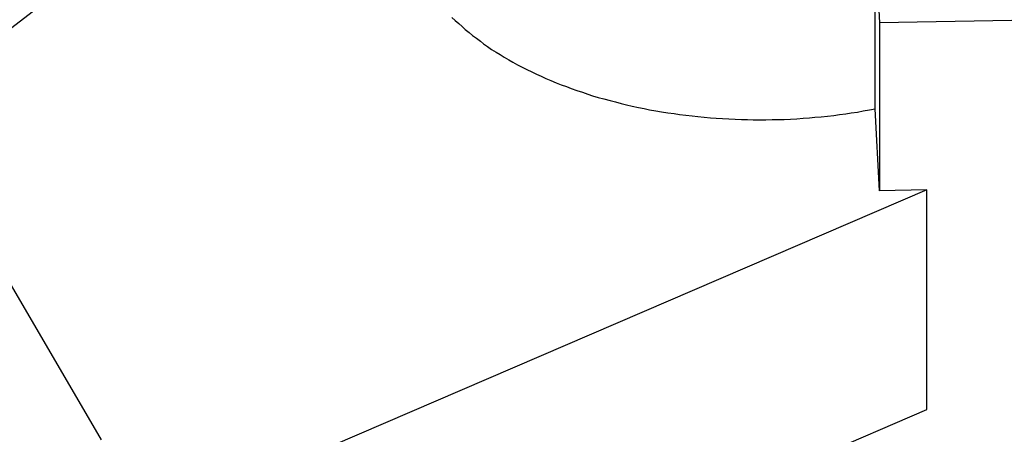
# Model space of a CAD drawing. Extents: x 553 to 1147, y -554 to 286.
# Tile 27 of 49: x 1077.77 to 1090.21, y -172.91 to -167.66. Entities that reach past the tile are written whole.
import ezdxf

# ---------------------------------------------------------------- set-up
doc = ezdxf.new("R2010")
doc.units = 0
doc.header["$LTSCALE"] = 2
doc.layers.add('VISIBLE__ISO_', color=7, linetype='CONTINUOUS')

msp = doc.modelspace()

# ---------------------------------------------------------------- linework, layer by layer
at = {"layer": 'VISIBLE__ISO_'}
for p, q in [((1075.186, -169.668), (1081.072, -165.135)), ((1088.584, -166.662), (1088.636, -167.699)), ((1088.584, -168.788), (1088.584, -166.662)), ((1090.312, -167.671), (1088.636, -167.699)), ((1088.636, -167.699), (1088.636, -169.824)), ((1088.636, -169.824), (1088.584, -168.788)), ((1078.802, -172.977), (1076.697, -169.375)), ((1089.236, -169.814), (1078.802, -174.305)), ((1089.236, -169.814), (1088.636, -169.824)), ((1089.236, -172.594), (1089.236, -169.814)), ((1073.764, -179.253), (1089.236, -172.594))]:
    msp.add_line(p, q, dxfattribs=at)
msp.add_polyline3d([(1083.23, -167.632, 0), (1083.27, -167.671, 0), (1083.32, -167.709, 0), (1083.36, -167.747, 0), (1083.4, -167.785, 0), (1083.45, -167.822, 0), (1083.49, -167.859, 0), (1083.54, -167.895, 0), (1083.59, -167.931, 0), (1083.63, -167.966, 0), (1083.68, -168.001, 0), (1083.73, -168.035, 0), (1083.79, -168.069, 0), (1083.84, -168.102, 0), (1083.89, -168.135, 0), (1083.95, -168.167, 0), (1084, -168.199, 0), (1084.06, -168.23, 0), (1084.12, -168.26, 0), (1084.18, -168.29, 0), (1084.24, -168.32, 0), (1084.3, -168.348, 0), (1084.36, -168.376, 0), (1084.42, -168.404, 0), (1084.48, -168.431, 0), (1084.55, -168.457, 0), (1084.61, -168.483, 0), (1084.68, -168.507, 0), (1084.74, -168.532, 0), (1084.81, -168.555, 0), (1084.88, -168.578, 0), (1084.95, -168.601, 0), (1085.01, -168.622, 0), (1085.08, -168.643, 0), (1085.15, -168.663, 0), (1085.23, -168.683, 0), (1085.3, -168.701, 0), (1085.37, -168.719, 0), (1085.44, -168.737, 0), (1085.51, -168.753, 0), (1085.59, -168.769, 0), (1085.66, -168.784, 0), (1085.73, -168.799, 0), (1085.81, -168.812, 0), (1085.88, -168.825, 0), (1085.96, -168.837, 0), (1086.04, -168.849, 0), (1086.11, -168.859, 0), (1086.19, -168.869, 0), (1086.27, -168.878, 0), (1086.34, -168.886, 0), (1086.42, -168.894, 0), (1086.5, -168.901, 0), (1086.57, -168.907, 0), (1086.65, -168.912, 0), (1086.73, -168.916, 0), (1086.81, -168.92, 0), (1086.89, -168.923, 0), (1086.97, -168.925, 0), (1087.04, -168.926, 0), (1087.12, -168.926, 0), (1087.2, -168.926, 0), (1087.28, -168.925, 0), (1087.36, -168.923, 0), (1087.43, -168.921, 0), (1087.51, -168.917, 0), (1087.59, -168.913, 0), (1087.67, -168.908, 0), (1087.75, -168.902, 0), (1087.82, -168.895, 0), (1087.9, -168.888, 0), (1087.98, -168.88, 0), (1088.06, -168.871, 0), (1088.13, -168.861, 0), (1088.21, -168.851, 0), (1088.28, -168.84, 0), (1088.36, -168.828, 0), (1088.43, -168.815, 0), (1088.51, -168.802, 0), (1088.58, -168.788, 0)], dxfattribs=at)

doc.saveas('drawing.dxf')
